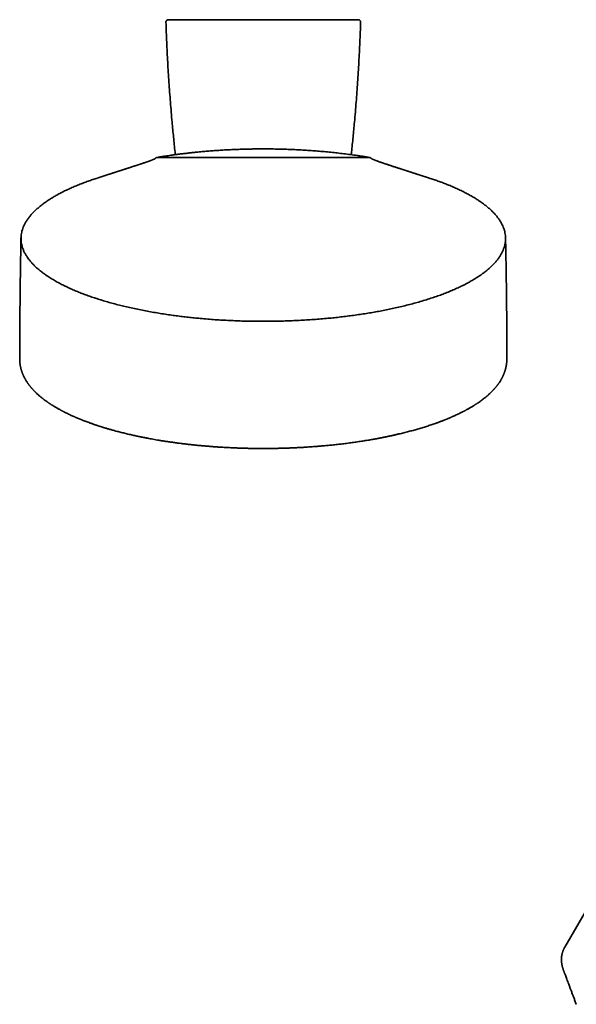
# Model space of a CAD drawing. Header units: millimetres. Extents: x 8 to 1025, y 12 to 2520.
# Tile 4 of 9: x 617 to 726, y 1024 to 1216. Entities that reach past the tile are written whole.
import ezdxf

# ---------------------------------------------------------------- set-up
doc = ezdxf.new("R2010")
doc.units = ezdxf.units.MM

msp = doc.modelspace()

# ---------------------------------------------------------------- linework, layer by layer
at = {"color": 7, "linetype": 'Continuous', "lineweight": 35}
for p, q in [((647.25, 1215.69), (682.1, 1215.69)), ((685.51, 1188.8), (643.84, 1188.8)), ((617.18, 1149.73), (617.18, 1149.71)), ((712.17, 1149.71), (712.17, 1149.73)), ((773.33, 1121.21), (723.47, 1034.85)), ((723.22, 1030.3), (723.24, 1030.26))]:
    msp.add_line(p, q, dxfattribs=at)
for points in [[(645.69, 1215.18), (645.69, 1215.21), (645.69, 1215.28), (645.72, 1215.37), (645.77, 1215.46), (645.83, 1215.54), (645.91, 1215.61), (645.99, 1215.66), (646.09, 1215.69), (646.16, 1215.69), (646.19, 1215.69)], [(683.66, 1215.18), (683.66, 1215.21), (683.65, 1215.28), (683.63, 1215.37), (683.58, 1215.46), (683.52, 1215.54), (683.44, 1215.61), (683.35, 1215.66), (683.26, 1215.69), (683.19, 1215.69), (683.16, 1215.69)]]:
    msp.add_open_spline(points, degree=3, dxfattribs=at)
for points, knots in [([(646.19, 1215.69), (646.2, 1215.69), (646.2, 1215.69), (646.27, 1215.69), (646.36, 1215.69), (646.48, 1215.69), (646.6, 1215.69), (646.75, 1215.69), (646.91, 1215.69), (647.08, 1215.69), (647.19, 1215.69), (647.25, 1215.69)], [0, 0, 0, 0, 0.1331531, 0.266265, 0.3959594, 0.4983872, 0.6007818, 0.7005401, 0.8002718, 0.9001394, 1, 1, 1, 1]), ([(654.58, 1215.69), (654.58, 1215.69), (654.58, 1215.69), (654.57, 1215.69), (654.57, 1215.69), (654.57, 1215.69), (654.57, 1215.69), (654.56, 1215.69)], [0, 0, 0, 0, 0.247378, 0.498348, 0.523291, 0.72929, 1, 1, 1, 1]), ([(656.28, 1215.69), (656.28, 1215.69), (656.28, 1215.69), (656.28, 1215.69), (656.28, 1215.69), (656.27, 1215.69), (656.27, 1215.69), (656.26, 1215.69)], [0, 0, 0, 0, 0.247378, 0.498348, 0.523291, 0.72929, 1, 1, 1, 1]), ([(673.08, 1215.69), (673.08, 1215.69), (673.08, 1215.69), (673.07, 1215.69), (673.07, 1215.69), (673.07, 1215.69), (673.07, 1215.69), (673.06, 1215.69)], [0, 0, 0, 0, 0.247378, 0.498348, 0.523291, 0.72929, 1, 1, 1, 1]), ([(674.78, 1215.69), (674.78, 1215.69), (674.78, 1215.69), (674.78, 1215.69), (674.78, 1215.69), (674.77, 1215.69), (674.77, 1215.69), (674.76, 1215.69)], [0, 0, 0, 0, 0.247378, 0.498348, 0.523291, 0.72929, 1, 1, 1, 1]), ([(683.16, 1215.69), (683.15, 1215.69), (683.15, 1215.69), (683.08, 1215.69), (682.99, 1215.69), (682.87, 1215.69), (682.75, 1215.69), (682.6, 1215.69), (682.44, 1215.69), (682.27, 1215.69), (682.16, 1215.69), (682.1, 1215.69)], [0, 0, 0, 0, 0.133153, 0.266265, 0.395959, 0.498387, 0.600782, 0.70054, 0.800272, 0.900139, 1, 1, 1, 1]), ([(647.53, 1189.37), (647.51, 1189.54), (647.38, 1190.68), (647.17, 1192.8), (646.86, 1196.05), (646.56, 1199.62), (646.27, 1203.51), (646.03, 1207.4), (645.83, 1211.29), (645.74, 1213.88), (645.69, 1215.18)], [0, 0, 0, 0, 0.019381, 0.132863, 0.246338, 0.397064, 0.547796, 0.698532, 0.849268, 1, 1, 1, 1]), ([(681.82, 1189.37), (681.84, 1189.54), (681.97, 1190.68), (682.18, 1192.8), (682.49, 1196.05), (682.79, 1199.62), (683.08, 1203.51), (683.32, 1207.4), (683.51, 1211.29), (683.61, 1213.88), (683.66, 1215.18)], [0, 0, 0, 0, 0.019371, 0.132854, 0.24633, 0.397058, 0.547791, 0.698529, 0.849267, 1, 1, 1, 1]), ([(643.84, 1188.8), (643.84, 1188.8), (644.09, 1188.84), (644.59, 1188.93), (645.45, 1189.07), (646.37, 1189.21), (647.37, 1189.35), (648.3, 1189.48), (649.19, 1189.59), (650.02, 1189.68), (650.84, 1189.78), (651.74, 1189.87), (652.74, 1189.96), (653.82, 1190.06), (654.9, 1190.14), (655.99, 1190.22), (657.1, 1190.29), (658.23, 1190.35), (659.36, 1190.4), (660.46, 1190.43), (661.47, 1190.46), (662.43, 1190.48), (663.33, 1190.49), (664.21, 1190.5), (665.21, 1190.5), (666.35, 1190.49), (667.63, 1190.47), (668.91, 1190.44), (670.18, 1190.39), (671.46, 1190.33), (672.73, 1190.26), (674, 1190.18), (675.28, 1190.08), (676.56, 1189.97), (677.84, 1189.85), (679.11, 1189.71), (680.39, 1189.56), (681.69, 1189.39), (682.76, 1189.24), (683.62, 1189.11), (684.26, 1189.01), (684.79, 1188.93), (685.2, 1188.85), (685.4, 1188.81), (685.51, 1188.8), (685.51, 1188.8)], [0, 0, 0, 0, 0.000002, 0.019397, 0.038791, 0.065463, 0.089743, 0.114023, 0.13471, 0.155398, 0.174904, 0.194411, 0.221084, 0.246602, 0.272119, 0.297773, 0.323428, 0.350467, 0.377507, 0.402233, 0.426959, 0.448087, 0.469214, 0.489154, 0.509094, 0.538673, 0.568295, 0.597916, 0.627612, 0.657309, 0.687202, 0.717096, 0.747427, 0.777757, 0.808596, 0.839434, 0.870513, 0.902808, 0.935103, 0.95131, 0.967515, 0.983749, 0.991875, 0.999998, 1, 1, 1, 1]), ([(643.65, 1188.65), (643.62, 1188.64), (643.57, 1188.59), (643.48, 1188.55), (643.4, 1188.51), (643.32, 1188.47), (643.26, 1188.44), (643.21, 1188.42), (643.17, 1188.41), (643.13, 1188.39), (643.07, 1188.37), (643, 1188.34), (642.91, 1188.3), (642.8, 1188.26), (642.69, 1188.22), (642.58, 1188.18), (642.46, 1188.14), (642.34, 1188.09), (642.15, 1188.02), (641.86, 1187.92), (641.57, 1187.82), (641.35, 1187.75), (641.22, 1187.71), (641.09, 1187.66), (640.97, 1187.62), (640.88, 1187.59), (640.79, 1187.56), (640.68, 1187.53), (640.57, 1187.49), (640.45, 1187.45), (640.35, 1187.42), (640.26, 1187.39), (640.18, 1187.36), (640.07, 1187.33), (639.95, 1187.29), (639.82, 1187.25), (639.7, 1187.2), (639.59, 1187.17), (639.49, 1187.14), (639.38, 1187.1), (639.26, 1187.06), (639.13, 1187.02), (639.01, 1186.98), (638.91, 1186.95), (638.82, 1186.92), (638.73, 1186.89), (638.63, 1186.85), (638.52, 1186.82), (638.42, 1186.79), (638.34, 1186.76), (638.28, 1186.74), (638.22, 1186.72), (638.16, 1186.7), (638.07, 1186.68), (637.98, 1186.64), (637.89, 1186.62), (637.82, 1186.59), (637.75, 1186.57), (637.69, 1186.55), (637.62, 1186.53), (637.53, 1186.5), (637.42, 1186.46), (637.3, 1186.42), (637.18, 1186.39), (637.09, 1186.36), (637.01, 1186.33), (636.93, 1186.3), (636.84, 1186.27), (636.73, 1186.24), (636.63, 1186.21), (636.54, 1186.18), (636.44, 1186.15), (636.34, 1186.11), (636.23, 1186.08), (636.15, 1186.05), (636.07, 1186.03), (635.99, 1186), (635.89, 1185.97), (635.8, 1185.94), (635.72, 1185.91), (635.65, 1185.89), (635.57, 1185.86), (635.45, 1185.83), (635.31, 1185.78), (635.15, 1185.73), (635.01, 1185.68), (634.88, 1185.64), (634.76, 1185.6), (634.65, 1185.56), (634.52, 1185.52), (634.38, 1185.48), (634.25, 1185.44), (634.13, 1185.4), (634.03, 1185.37), (633.94, 1185.34), (633.84, 1185.3), (633.72, 1185.26), (633.6, 1185.23), (633.5, 1185.19), (633.41, 1185.17), (633.34, 1185.14), (633.27, 1185.12), (633.19, 1185.09), (633.09, 1185.06), (633, 1185.03), (632.91, 1185), (632.83, 1184.98), (632.73, 1184.95), (632.62, 1184.91), (632.48, 1184.86), (632.38, 1184.83), (632.33, 1184.81)], [0, 0, 0, 0, 0.007359, 0.015831, 0.02402, 0.030774, 0.035628, 0.040696, 0.044223, 0.0468, 0.05179, 0.058692, 0.066726, 0.075594, 0.086515, 0.096417, 0.106549, 0.116883, 0.127374, 0.159138, 0.192695, 0.203987, 0.215992, 0.227731, 0.238404, 0.246827, 0.252781, 0.261919, 0.273764, 0.284064, 0.292349, 0.299533, 0.307105, 0.315846, 0.326629, 0.338865, 0.350324, 0.359726, 0.367898, 0.37647, 0.387547, 0.399517, 0.410829, 0.41966, 0.42761, 0.434436, 0.443342, 0.454179, 0.463125, 0.469655, 0.474435, 0.47918, 0.484762, 0.492171, 0.501143, 0.509622, 0.515846, 0.521056, 0.526593, 0.532621, 0.540094, 0.549196, 0.561785, 0.571988, 0.580104, 0.587187, 0.59284, 0.600589, 0.611371, 0.621316, 0.628443, 0.635812, 0.645855, 0.656326, 0.663443, 0.669131, 0.676518, 0.68593, 0.69477, 0.701382, 0.706666, 0.713382, 0.721808, 0.737506, 0.750981, 0.763493, 0.775626, 0.785207, 0.794721, 0.806142, 0.819118, 0.831043, 0.841599, 0.849585, 0.857512, 0.866388, 0.876876, 0.888102, 0.897613, 0.904369, 0.910659, 0.916684, 0.923674, 0.932442, 0.941756, 0.949053, 0.955415, 0.963563, 0.973908, 0.986076, 1, 1, 1, 1]), ([(643.84, 1188.8), (643.82, 1188.79), (643.78, 1188.77), (643.72, 1188.72), (643.67, 1188.67), (643.65, 1188.65)], [0, 0, 0, 0, 0.351308, 0.70137, 1, 1, 1, 1]), ([(685.71, 1188.65), (685.69, 1188.67), (685.64, 1188.72), (685.57, 1188.76), (685.53, 1188.78), (685.51, 1188.8)], [0, 0, 0, 0, 0.295511, 0.64584, 1, 1, 1, 1]), ([(697.05, 1184.81), (696.99, 1184.83), (696.89, 1184.86), (696.76, 1184.9), (696.64, 1184.94), (696.54, 1184.97), (696.46, 1185), (696.37, 1185.03), (696.26, 1185.06), (696.14, 1185.1), (696.04, 1185.13), (695.95, 1185.16), (695.86, 1185.19), (695.76, 1185.22), (695.65, 1185.26), (695.56, 1185.29), (695.47, 1185.32), (695.39, 1185.34), (695.29, 1185.37), (695.18, 1185.41), (695.05, 1185.45), (694.91, 1185.5), (694.78, 1185.54), (694.65, 1185.58), (694.52, 1185.62), (694.39, 1185.67), (694.23, 1185.72), (694.07, 1185.77), (693.92, 1185.82), (693.78, 1185.86), (693.62, 1185.91), (693.46, 1185.97), (693.28, 1186.02), (693.12, 1186.08), (692.95, 1186.13), (692.77, 1186.19), (692.6, 1186.24), (692.45, 1186.29), (692.33, 1186.33), (692.23, 1186.36), (692.14, 1186.39), (692.06, 1186.42), (691.99, 1186.44), (691.91, 1186.47), (691.82, 1186.5), (691.71, 1186.53), (691.6, 1186.57), (691.49, 1186.6), (691.4, 1186.63), (691.27, 1186.68), (691.08, 1186.74), (690.84, 1186.81), (690.58, 1186.9), (690.34, 1186.98), (690.08, 1187.06), (689.83, 1187.14), (689.6, 1187.22), (689.39, 1187.29), (689.19, 1187.35), (688.98, 1187.42), (688.77, 1187.49), (688.59, 1187.55), (688.41, 1187.61), (688.23, 1187.67), (688.05, 1187.73), (687.85, 1187.8), (687.64, 1187.87), (687.43, 1187.94), (687.23, 1188.01), (687.03, 1188.08), (686.87, 1188.14), (686.73, 1188.19), (686.61, 1188.24), (686.48, 1188.29), (686.34, 1188.34), (686.2, 1188.4), (686.09, 1188.45), (685.99, 1188.49), (685.9, 1188.53), (685.8, 1188.59), (685.74, 1188.63), (685.71, 1188.66)], [0, 0, 0, 0, 0.013872, 0.026047, 0.036488, 0.04483, 0.051174, 0.058432, 0.069406, 0.079907, 0.088799, 0.096629, 0.103406, 0.112525, 0.123318, 0.131884, 0.138424, 0.145731, 0.154142, 0.163284, 0.175524, 0.187793, 0.200089, 0.212029, 0.222306, 0.232593, 0.247864, 0.262923, 0.276389, 0.287742, 0.300574, 0.317251, 0.33056, 0.346922, 0.361616, 0.375126, 0.393777, 0.406479, 0.414898, 0.424824, 0.433057, 0.439302, 0.445405, 0.452025, 0.459678, 0.46975, 0.480659, 0.490166, 0.498205, 0.505228, 0.523932, 0.548482, 0.567633, 0.592791, 0.612575, 0.635105, 0.658835, 0.673089, 0.690256, 0.711602, 0.728964, 0.744324, 0.760909, 0.775898, 0.791465, 0.809139, 0.827865, 0.846005, 0.863668, 0.880927, 0.89776, 0.907817, 0.917854, 0.929177, 0.942106, 0.955721, 0.964975, 0.973118, 0.980943, 0.989536, 1, 1, 1, 1]), ([(632.33, 1184.82), (632.03, 1184.72), (631.41, 1184.52), (630.5, 1184.2), (629.58, 1183.86), (628.68, 1183.51), (627.8, 1183.14), (626.95, 1182.77), (626.13, 1182.39), (625.36, 1182), (624.61, 1181.61), (623.89, 1181.2), (623.18, 1180.77), (622.48, 1180.31), (621.82, 1179.84), (621.18, 1179.35), (620.6, 1178.85), (620.05, 1178.34), (619.56, 1177.83), (619.12, 1177.32), (618.73, 1176.81), (618.4, 1176.3), (618.11, 1175.77), (617.87, 1175.26), (617.69, 1174.75), (617.56, 1174.26), (617.48, 1173.77), (617.44, 1173.27), (617.44, 1172.77), (617.49, 1172.27), (617.58, 1171.75), (617.73, 1171.21), (617.94, 1170.66), (618.21, 1170.11), (618.53, 1169.57), (618.9, 1169.04), (619.3, 1168.54), (619.73, 1168.05), (620.21, 1167.57), (620.74, 1167.1), (621.3, 1166.64), (621.9, 1166.18), (622.56, 1165.72), (623.29, 1165.25), (624.08, 1164.77), (624.91, 1164.31), (625.78, 1163.86), (626.67, 1163.44), (627.55, 1163.04), (628.44, 1162.67), (629.35, 1162.31), (630.28, 1161.96), (631.24, 1161.62), (632.22, 1161.3), (633.25, 1160.98), (634.32, 1160.66), (635.45, 1160.34), (636.6, 1160.04), (637.76, 1159.76), (638.95, 1159.48), (640.18, 1159.22), (641.43, 1158.97), (642.69, 1158.73), (643.96, 1158.52), (645.22, 1158.31), (646.46, 1158.13), (647.67, 1157.96), (648.86, 1157.81), (650.03, 1157.68), (651.2, 1157.55), (652.47, 1157.43), (653.82, 1157.31), (655.27, 1157.2), (656.69, 1157.11), (658.09, 1157.04), (659.47, 1156.98), (660.81, 1156.93), (662.12, 1156.9), (663.41, 1156.89), (664.68, 1156.88), (665.97, 1156.89), (667.28, 1156.9), (668.61, 1156.94), (669.97, 1156.98), (671.35, 1157.04), (672.74, 1157.12), (674.14, 1157.21), (675.56, 1157.31), (676.92, 1157.43), (678.22, 1157.56), (679.46, 1157.69), (680.71, 1157.84), (681.97, 1158), (683.23, 1158.18), (684.47, 1158.37), (685.69, 1158.56), (686.88, 1158.77), (688.06, 1159), (689.25, 1159.24), (690.45, 1159.49), (691.67, 1159.77), (692.89, 1160.08), (694.11, 1160.4), (695.3, 1160.73), (696.48, 1161.09), (697.61, 1161.45), (698.69, 1161.82), (699.73, 1162.2), (700.74, 1162.6), (701.72, 1163), (702.63, 1163.41), (703.49, 1163.82), (704.29, 1164.23), (705.05, 1164.65), (705.78, 1165.07), (706.48, 1165.51), (707.14, 1165.96), (707.78, 1166.42), (708.4, 1166.92), (708.99, 1167.43), (709.53, 1167.96), (710.01, 1168.49), (710.43, 1169.01), (710.79, 1169.52), (711.09, 1170.01), (711.34, 1170.51), (711.55, 1171.01), (711.71, 1171.51), (711.82, 1172.02), (711.9, 1172.53), (711.92, 1173.07), (711.89, 1173.62), (711.81, 1174.16), (711.68, 1174.71), (711.49, 1175.23), (711.27, 1175.72), (711.01, 1176.2), (710.71, 1176.67), (710.38, 1177.14), (710, 1177.6), (709.59, 1178.05), (709.14, 1178.51), (708.63, 1178.97), (708.06, 1179.44), (707.46, 1179.89), (706.83, 1180.34), (706.15, 1180.78), (705.43, 1181.22), (704.65, 1181.65), (703.86, 1182.07), (703.03, 1182.48), (702.18, 1182.87), (701.32, 1183.24), (700.47, 1183.59), (699.61, 1183.92), (698.74, 1184.24), (697.89, 1184.53), (697.31, 1184.72), (697.04, 1184.81)], [0, 0, 0, 0, 0.00545, 0.01135, 0.01734, 0.023419, 0.029586, 0.035841, 0.041817, 0.047868, 0.053995, 0.060197, 0.066474, 0.073215, 0.080037, 0.086937, 0.09391, 0.100954, 0.108065, 0.114828, 0.121644, 0.128512, 0.135427, 0.14239, 0.148759, 0.155163, 0.161598, 0.16806, 0.174546, 0.181054, 0.187579, 0.194773, 0.201979, 0.209194, 0.216412, 0.223631, 0.23019, 0.236744, 0.243291, 0.249826, 0.256347, 0.262851, 0.269334, 0.276437, 0.283506, 0.290538, 0.297528, 0.304472, 0.310741, 0.316967, 0.32315, 0.329287, 0.335377, 0.341417, 0.347406, 0.353932, 0.360392, 0.366783, 0.373103, 0.379349, 0.38589, 0.392344, 0.398709, 0.404984, 0.411172, 0.417275, 0.422952, 0.428549, 0.434064, 0.439496, 0.444847, 0.451539, 0.458097, 0.464517, 0.470811, 0.476992, 0.482948, 0.488762, 0.49444, 0.500047, 0.505756, 0.511541, 0.517468, 0.52354, 0.529729, 0.535918, 0.542229, 0.548673, 0.555247, 0.560925, 0.566694, 0.572557, 0.578512, 0.584554, 0.590682, 0.596537, 0.60247, 0.608484, 0.614576, 0.620746, 0.627374, 0.634083, 0.640873, 0.647739, 0.654679, 0.661691, 0.668366, 0.675099, 0.681887, 0.688729, 0.695623, 0.701933, 0.708282, 0.714667, 0.721084, 0.727529, 0.734, 0.740494, 0.747659, 0.754843, 0.762041, 0.769249, 0.776464, 0.783027, 0.789589, 0.796149, 0.802703, 0.809249, 0.815781, 0.822298, 0.829444, 0.836562, 0.843648, 0.850697, 0.857705, 0.864037, 0.87033, 0.876584, 0.882795, 0.888964, 0.895087, 0.901162, 0.907787, 0.914348, 0.920843, 0.927269, 0.933623, 0.940278, 0.946848, 0.953334, 0.959736, 0.966052, 0.972281, 0.978075, 0.983791, 0.989426, 0.994981, 1, 1, 1, 1]), ([(617.43, 1173.15), (617.42, 1172.5), (617.38, 1170.62), (617.33, 1167.49), (617.28, 1163.79), (617.24, 1160.08), (617.2, 1156.38), (617.19, 1153.38), (617.18, 1151.33), (617.18, 1150.37), (617.18, 1149.91), (617.18, 1149.74), (617.18, 1149.73)], [0, 0, 0, 0, 0.0834207, 0.2415609, 0.399702, 0.5578437, 0.7159858, 0.8741282, 0.9420644, 0.9779578, 0.9981164, 1, 1, 1, 1]), ([(712.18, 1149.73), (712.17, 1149.86), (712.17, 1150.21), (712.17, 1151.8), (712.16, 1154.48), (712.14, 1158.19), (712.1, 1161.89), (712.05, 1165.6), (711.99, 1169.35), (711.94, 1171.87), (711.92, 1173.15)], [0, 0, 0, 0, 0.017135, 0.044972, 0.203117, 0.361263, 0.519407, 0.67755, 0.835691, 1, 1, 1, 1]), ([(617.18, 1149.71), (617.18, 1149.68), (617.18, 1149.62), (617.18, 1149.53), (617.18, 1149.45), (617.18, 1149.37), (617.18, 1149.29), (617.19, 1149.22), (617.19, 1149.16), (617.19, 1149.1), (617.2, 1149.05), (617.2, 1148.99), (617.21, 1148.93), (617.21, 1148.87), (617.22, 1148.81), (617.22, 1148.76), (617.23, 1148.71), (617.23, 1148.66), (617.24, 1148.6), (617.25, 1148.53), (617.26, 1148.46), (617.27, 1148.4), (617.28, 1148.35), (617.29, 1148.28), (617.3, 1148.2), (617.32, 1148.1), (617.34, 1148.01), (617.36, 1147.91), (617.38, 1147.82), (617.4, 1147.73), (617.42, 1147.65), (617.44, 1147.58), (617.46, 1147.5), (617.49, 1147.42), (617.51, 1147.33), (617.54, 1147.24), (617.57, 1147.14), (617.61, 1147.03), (617.66, 1146.89), (617.71, 1146.75), (617.77, 1146.6), (617.83, 1146.46), (617.89, 1146.32), (617.94, 1146.21), (617.98, 1146.13), (618.02, 1146.06), (618.05, 1145.99), (618.09, 1145.91), (618.13, 1145.83), (618.18, 1145.74), (618.23, 1145.66), (618.28, 1145.57), (618.35, 1145.45), (618.43, 1145.3), (618.55, 1145.12), (618.64, 1144.98), (618.71, 1144.87), (618.76, 1144.8), (618.81, 1144.73), (618.86, 1144.67), (618.91, 1144.6), (618.96, 1144.53), (619.02, 1144.45), (619.08, 1144.37), (619.15, 1144.28), (619.23, 1144.18), (619.31, 1144.09), (619.38, 1143.99), (619.46, 1143.9), (619.53, 1143.82), (619.59, 1143.75), (619.65, 1143.69), (619.7, 1143.63), (619.76, 1143.57), (619.83, 1143.49), (619.91, 1143.41), (619.99, 1143.32), (620.09, 1143.22), (620.2, 1143.11), (620.32, 1142.99), (620.46, 1142.85), (620.63, 1142.69), (620.81, 1142.53), (620.99, 1142.37), (621.2, 1142.2), (621.43, 1142.01), (621.7, 1141.8), (621.98, 1141.58), (622.29, 1141.36), (622.53, 1141.18), (622.71, 1141.06), (622.81, 1140.99), (622.91, 1140.92), (623, 1140.86), (623.08, 1140.81), (623.16, 1140.76), (623.24, 1140.7), (623.34, 1140.64), (623.47, 1140.56), (623.62, 1140.47), (623.78, 1140.37), (623.97, 1140.25), (624.17, 1140.13), (624.4, 1140), (624.61, 1139.88), (624.8, 1139.77), (624.97, 1139.68), (625.13, 1139.59), (625.27, 1139.52), (625.38, 1139.45), (625.49, 1139.4), (625.6, 1139.34), (625.72, 1139.28), (625.86, 1139.21), (626.02, 1139.12), (626.24, 1139.02), (626.52, 1138.88), (626.86, 1138.72), (627.21, 1138.55), (627.56, 1138.39), (627.85, 1138.26), (628.09, 1138.16), (628.26, 1138.09), (628.42, 1138.02), (628.56, 1137.96), (628.68, 1137.91), (628.78, 1137.87), (628.89, 1137.83), (629.02, 1137.78), (629.15, 1137.72), (629.3, 1137.66), (629.45, 1137.6), (629.61, 1137.54), (629.77, 1137.47), (630.13, 1137.34), (630.51, 1137.2), (630.92, 1137.05), (631.15, 1136.97), (631.38, 1136.89), (631.61, 1136.81), (631.83, 1136.73), (632.04, 1136.66), (632.25, 1136.59), (632.44, 1136.53), (632.6, 1136.47), (632.74, 1136.43), (632.85, 1136.39), (632.94, 1136.37), (633.03, 1136.34), (633.15, 1136.3), (633.29, 1136.26), (633.46, 1136.2), (633.66, 1136.14), (633.89, 1136.07), (634.17, 1135.99), (634.47, 1135.9), (634.78, 1135.81), (635.1, 1135.72), (635.42, 1135.63), (635.77, 1135.53), (636.16, 1135.43), (636.57, 1135.32), (636.99, 1135.22), (637.42, 1135.11), (637.85, 1135), (638.31, 1134.89), (638.76, 1134.79), (639.22, 1134.69), (639.63, 1134.59), (639.96, 1134.52), (640.2, 1134.47), (640.36, 1134.44), (640.52, 1134.4), (640.66, 1134.38), (640.77, 1134.35), (640.85, 1134.34), (640.91, 1134.32), (640.95, 1134.31), (641, 1134.31), (641.05, 1134.29), (641.14, 1134.28), (641.27, 1134.25), (641.44, 1134.22), (641.64, 1134.18), (641.88, 1134.13), (642.21, 1134.07), (642.64, 1133.99), (643.18, 1133.89), (643.75, 1133.79), (644.35, 1133.69), (644.99, 1133.58), (645.67, 1133.48), (646.4, 1133.37), (647.16, 1133.26), (647.96, 1133.15), (648.8, 1133.04), (649.68, 1132.94), (650.52, 1132.84), (651.33, 1132.76), (652.1, 1132.68), (652.88, 1132.61), (653.65, 1132.54), (654.42, 1132.48), (655.16, 1132.42), (655.96, 1132.37), (656.79, 1132.32), (657.67, 1132.27), (658.52, 1132.23), (659.33, 1132.19), (660.12, 1132.16), (660.88, 1132.14), (661.62, 1132.12), (662.36, 1132.1), (663.08, 1132.09), (663.77, 1132.09), (664.42, 1132.09), (665.12, 1132.09), (665.91, 1132.09), (666.81, 1132.1), (667.74, 1132.12), (668.71, 1132.14), (669.64, 1132.18), (670.53, 1132.21), (671.37, 1132.25), (672.22, 1132.3), (673.1, 1132.35), (674, 1132.41), (674.93, 1132.48), (675.88, 1132.55), (676.85, 1132.64), (677.85, 1132.74), (678.87, 1132.84), (679.9, 1132.96), (680.94, 1133.09), (682.01, 1133.23), (682.88, 1133.36), (683.57, 1133.46), (684.07, 1133.54), (684.57, 1133.62), (685.06, 1133.7), (685.53, 1133.78), (685.97, 1133.85), (686.37, 1133.92), (686.74, 1133.99), (687.07, 1134.05), (687.38, 1134.11), (687.64, 1134.16), (687.87, 1134.21), (688.06, 1134.25), (688.21, 1134.28), (688.31, 1134.3), (688.39, 1134.31), (688.46, 1134.33), (688.55, 1134.35), (688.66, 1134.37), (688.79, 1134.39), (688.94, 1134.43), (689.11, 1134.46), (689.32, 1134.51), (689.54, 1134.55), (689.8, 1134.61), (690.06, 1134.67), (690.33, 1134.73), (690.6, 1134.79), (690.87, 1134.85), (691.36, 1134.97), (692.08, 1135.14), (692.99, 1135.38), (693.89, 1135.62), (694.78, 1135.87), (695.65, 1136.13), (696.52, 1136.4), (697.39, 1136.68), (698.04, 1136.91), (698.5, 1137.07), (698.75, 1137.16), (699, 1137.26), (699.25, 1137.35), (699.49, 1137.44), (699.72, 1137.53), (699.94, 1137.61), (700.14, 1137.69), (700.31, 1137.76), (700.44, 1137.82), (700.53, 1137.86), (700.59, 1137.88), (700.65, 1137.9), (700.7, 1137.92), (700.75, 1137.94), (700.82, 1137.97), (700.91, 1138.01), (701.02, 1138.06), (701.15, 1138.12), (701.29, 1138.18), (701.44, 1138.24), (701.65, 1138.33), (701.94, 1138.46), (702.29, 1138.62), (702.64, 1138.79), (702.97, 1138.95), (703.25, 1139.08), (703.47, 1139.2), (703.64, 1139.28), (703.78, 1139.36), (703.91, 1139.42), (704.03, 1139.49), (704.17, 1139.56), (704.32, 1139.64), (704.48, 1139.73), (704.67, 1139.83), (704.86, 1139.95), (705.08, 1140.07), (705.32, 1140.21), (705.53, 1140.34), (705.7, 1140.45), (705.83, 1140.53), (705.94, 1140.6), (706.04, 1140.66), (706.12, 1140.71), (706.21, 1140.77), (706.31, 1140.84), (706.44, 1140.92), (706.65, 1141.06), (706.94, 1141.26), (707.28, 1141.51), (707.6, 1141.75), (707.9, 1141.99), (708.14, 1142.19), (708.35, 1142.36), (708.51, 1142.5), (708.67, 1142.65), (708.82, 1142.79), (708.97, 1142.92), (709.09, 1143.05), (709.2, 1143.16), (709.31, 1143.27), (709.42, 1143.38), (709.53, 1143.49), (709.61, 1143.59), (709.68, 1143.66), (709.73, 1143.72), (709.79, 1143.79), (709.86, 1143.86), (709.94, 1143.96), (710.03, 1144.06), (710.12, 1144.17), (710.21, 1144.28), (710.29, 1144.39), (710.36, 1144.48), (710.42, 1144.57), (710.48, 1144.65), (710.54, 1144.73), (710.59, 1144.81), (710.68, 1144.92), (710.78, 1145.08), (710.91, 1145.28), (711, 1145.44), (711.06, 1145.55), (711.1, 1145.62), (711.14, 1145.69), (711.19, 1145.77), (711.23, 1145.85), (711.27, 1145.93), (711.31, 1146.01), (711.35, 1146.09), (711.39, 1146.17), (711.43, 1146.26), (711.48, 1146.36), (711.52, 1146.46), (711.56, 1146.56), (711.61, 1146.67), (711.65, 1146.77), (711.69, 1146.88), (711.72, 1146.98), (711.76, 1147.07), (711.79, 1147.16), (711.82, 1147.26), (711.85, 1147.36), (711.88, 1147.46), (711.9, 1147.55), (711.92, 1147.63), (711.94, 1147.71), (711.97, 1147.8), (711.99, 1147.9), (712.01, 1147.98), (712.02, 1148.06), (712.03, 1148.12), (712.04, 1148.17), (712.05, 1148.23), (712.06, 1148.28), (712.07, 1148.34), (712.08, 1148.4), (712.09, 1148.46), (712.1, 1148.53), (712.11, 1148.59), (712.12, 1148.65), (712.12, 1148.7), (712.13, 1148.75), (712.13, 1148.8), (712.14, 1148.86), (712.15, 1148.93), (712.15, 1149), (712.16, 1149.05), (712.16, 1149.1), (712.16, 1149.15), (712.16, 1149.21), (712.17, 1149.3), (712.17, 1149.41), (712.17, 1149.53), (712.18, 1149.62), (712.18, 1149.68), (712.18, 1149.71)], [0, 0, 0, 0, 0.000625, 0.001571, 0.002427, 0.003477, 0.004476, 0.005419, 0.006242, 0.006935, 0.007604, 0.008434, 0.009338, 0.010322, 0.011185, 0.011909, 0.012508, 0.013222, 0.014145, 0.015247, 0.016283, 0.017198, 0.017994, 0.01867, 0.02017, 0.021764, 0.023082, 0.024528, 0.026027, 0.027366, 0.028538, 0.029712, 0.03089, 0.032185, 0.033611, 0.035092, 0.036418, 0.038294, 0.040454, 0.042863, 0.045198, 0.047496, 0.049835, 0.051988, 0.052981, 0.054057, 0.055293, 0.056688, 0.058084, 0.059357, 0.061108, 0.062572, 0.063988, 0.067091, 0.070282, 0.073479, 0.074719, 0.075944, 0.077152, 0.078344, 0.079551, 0.080939, 0.082291, 0.083793, 0.085433, 0.087166, 0.088988, 0.090798, 0.092426, 0.094, 0.09535, 0.096482, 0.097532, 0.098549, 0.100132, 0.101695, 0.103428, 0.105344, 0.107446, 0.109742, 0.112232, 0.115692, 0.11889, 0.121974, 0.125004, 0.129333, 0.133625, 0.138101, 0.142784, 0.147563, 0.149081, 0.150595, 0.152007, 0.153292, 0.154453, 0.155488, 0.156523, 0.157953, 0.159697, 0.161753, 0.163975, 0.166096, 0.169309, 0.172239, 0.174886, 0.177251, 0.179405, 0.181384, 0.183189, 0.184486, 0.185677, 0.18696, 0.188448, 0.190143, 0.192044, 0.194098, 0.19785, 0.201712, 0.205682, 0.209624, 0.213335, 0.215276, 0.217146, 0.218906, 0.220468, 0.221554, 0.222534, 0.223667, 0.225041, 0.226395, 0.227921, 0.22955, 0.231173, 0.232792, 0.234405, 0.241938, 0.244157, 0.246367, 0.248565, 0.250754, 0.252886, 0.25484, 0.256862, 0.258635, 0.26016, 0.261435, 0.262461, 0.263239, 0.263925, 0.264968, 0.266336, 0.26785, 0.269492, 0.271771, 0.274258, 0.27693, 0.279668, 0.282454, 0.285287, 0.288168, 0.29159, 0.295077, 0.29863, 0.302247, 0.305927, 0.309504, 0.313454, 0.317117, 0.320493, 0.323581, 0.324948, 0.32625, 0.327488, 0.328611, 0.329506, 0.330167, 0.330575, 0.330862, 0.331219, 0.331653, 0.332162, 0.333262, 0.334606, 0.336193, 0.338023, 0.340082, 0.343984, 0.348103, 0.352437, 0.356988, 0.361754, 0.366905, 0.372286, 0.377898, 0.383741, 0.389814, 0.396117, 0.402651, 0.407947, 0.413385, 0.418939, 0.424404, 0.429734, 0.43493, 0.439992, 0.44624, 0.452271, 0.458085, 0.463682, 0.469061, 0.474223, 0.479168, 0.484357, 0.489283, 0.493947, 0.498348, 0.502486, 0.508333, 0.514438, 0.520801, 0.527422, 0.534301, 0.539888, 0.545633, 0.551538, 0.557603, 0.563834, 0.570267, 0.576907, 0.583754, 0.590808, 0.598069, 0.605402, 0.612936, 0.62067, 0.628605, 0.63227, 0.635977, 0.639726, 0.643494, 0.64706, 0.650367, 0.653414, 0.656201, 0.658842, 0.661199, 0.663269, 0.665055, 0.666555, 0.66777, 0.668425, 0.669013, 0.669589, 0.670229, 0.671067, 0.672085, 0.673295, 0.674698, 0.676295, 0.678122, 0.680151, 0.682338, 0.684534, 0.686729, 0.688921, 0.691111, 0.698869, 0.706597, 0.714297, 0.721976, 0.729758, 0.737683, 0.745752, 0.753965, 0.756441, 0.758929, 0.76143, 0.763944, 0.766355, 0.768566, 0.770914, 0.772984, 0.774775, 0.776288, 0.777028, 0.777677, 0.778234, 0.778701, 0.779194, 0.779898, 0.780815, 0.782072, 0.78353, 0.785041, 0.786597, 0.788199, 0.792007, 0.796002, 0.799927, 0.803743, 0.807449, 0.809707, 0.811685, 0.813382, 0.81481, 0.816259, 0.817855, 0.819762, 0.821843, 0.824107, 0.826637, 0.829451, 0.832547, 0.835927, 0.837773, 0.839564, 0.841138, 0.842494, 0.843633, 0.844565, 0.846104, 0.847904, 0.849965, 0.855272, 0.860482, 0.865481, 0.870231, 0.875, 0.877747, 0.880537, 0.883396, 0.886455, 0.888962, 0.891314, 0.893481, 0.895465, 0.897835, 0.899907, 0.901994, 0.903028, 0.904101, 0.905345, 0.906814, 0.90851, 0.910555, 0.912697, 0.914718, 0.916606, 0.918299, 0.919787, 0.921283, 0.922684, 0.924108, 0.925554, 0.929064, 0.932588, 0.936015, 0.937147, 0.938273, 0.939547, 0.941016, 0.942306, 0.943711, 0.945044, 0.946223, 0.94766, 0.949146, 0.950789, 0.952481, 0.954145, 0.955806, 0.957511, 0.959259, 0.960899, 0.962319, 0.963652, 0.965205, 0.966919, 0.968496, 0.969854, 0.971108, 0.972315, 0.973675, 0.97522, 0.976753, 0.977707, 0.978599, 0.979452, 0.980277, 0.981075, 0.981894, 0.982892, 0.983756, 0.984726, 0.985763, 0.986651, 0.987356, 0.987913, 0.988676, 0.989606, 0.990686, 0.991671, 0.992423, 0.993037, 0.993662, 0.994397, 0.995239, 0.997573, 0.998429, 0.999375, 1, 1, 1, 1]), ([(723.46, 1034.84), (723.43, 1034.79), (723.37, 1034.68), (723.29, 1034.53), (723.23, 1034.39), (723.17, 1034.25), (723.12, 1034.13), (723.08, 1034.01), (723.04, 1033.88), (723, 1033.76), (722.97, 1033.64), (722.94, 1033.53), (722.92, 1033.43), (722.9, 1033.33), (722.88, 1033.23), (722.86, 1033.13), (722.85, 1033.02), (722.84, 1032.91), (722.83, 1032.82), (722.82, 1032.74), (722.82, 1032.67), (722.82, 1032.6), (722.81, 1032.52), (722.81, 1032.41), (722.82, 1032.29), (722.82, 1032.17), (722.83, 1032.06), (722.83, 1031.96), (722.84, 1031.85), (722.86, 1031.73), (722.88, 1031.59), (722.9, 1031.46), (722.92, 1031.35), (722.94, 1031.26), (722.96, 1031.19), (722.97, 1031.12), (722.99, 1031.05), (723.01, 1030.96), (723.04, 1030.87), (723.07, 1030.75), (723.12, 1030.61), (723.17, 1030.45), (723.21, 1030.35), (723.22, 1030.3)], [0, 0, 0, 0, 0.035404, 0.072924, 0.109991, 0.143476, 0.172513, 0.198451, 0.226584, 0.256383, 0.285567, 0.30825, 0.329878, 0.350436, 0.372576, 0.398052, 0.42041, 0.44427, 0.465284, 0.482531, 0.496012, 0.509722, 0.528147, 0.551611, 0.579044, 0.604602, 0.627399, 0.647434, 0.669531, 0.69688, 0.728914, 0.757882, 0.781533, 0.797173, 0.810848, 0.825931, 0.842512, 0.860592, 0.880172, 0.906023, 0.936345, 0.971171, 1, 1, 1, 1]), ([(723.24, 1030.26), (723.24, 1030.25), (723.27, 1030.17), (723.32, 1030.04), (723.38, 1029.88), (723.43, 1029.75), (723.47, 1029.64), (723.54, 1029.46), (723.64, 1029.19), (723.79, 1028.81), (723.95, 1028.37), (724.13, 1027.9), (724.29, 1027.48), (724.42, 1027.13), (724.53, 1026.83), (724.64, 1026.54), (724.75, 1026.25), (724.87, 1025.94), (724.98, 1025.64), (725.1, 1025.34), (725.21, 1025.04), (725.33, 1024.73), (725.45, 1024.4), (725.58, 1024.06), (725.66, 1023.84), (725.7, 1023.74)], [0, 0, 0, 0, 0.004167, 0.036409, 0.062092, 0.078285, 0.094536, 0.11169, 0.162966, 0.218102, 0.287829, 0.361534, 0.434457, 0.48016, 0.525327, 0.569932, 0.613949, 0.659963, 0.710609, 0.753618, 0.799353, 0.847667, 0.898353, 0.951121, 1, 1, 1, 1]), ([(725.7, 1023.74), (725.7, 1023.73), (725.71, 1023.73), (725.71, 1023.72), (725.71, 1023.72)], [0, 0, 0, 0, 0.5272155, 1, 1, 1, 1])]:
    msp.add_open_spline(points, degree=3, knots=knots, dxfattribs=at)

doc.saveas('drawing.dxf')
